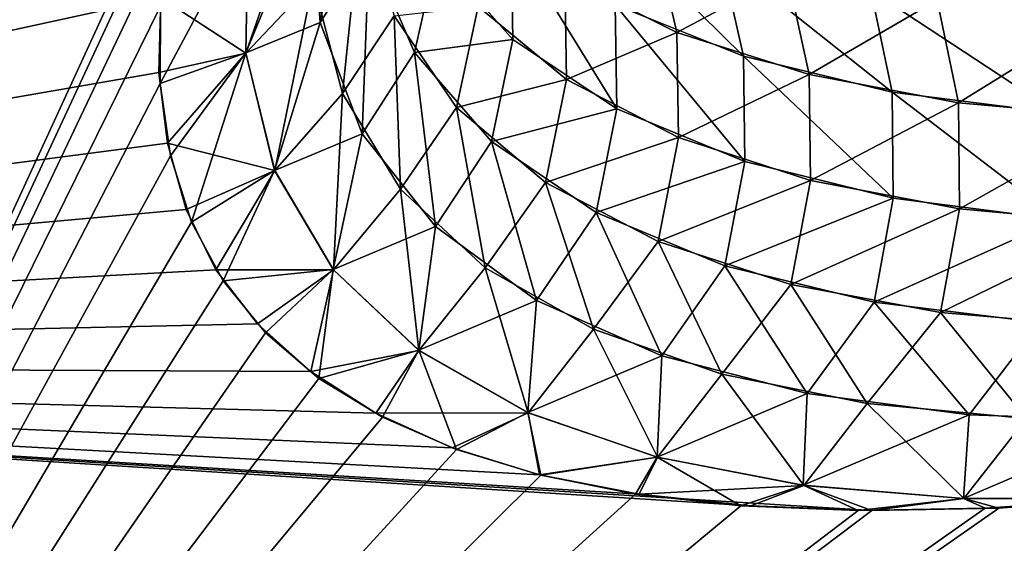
# Model space of a CAD drawing. Header units: millimetres. Extents: x -101 to 102, y -40 to 284.
# Tile 117 of 183: x 81.581 to 82.668, y 67.749 to 68.327. Entities that reach past the tile are written whole.
import ezdxf

# ---------------------------------------------------------------- set-up
doc = ezdxf.new("R2010")
doc.units = ezdxf.units.MM
doc.header["$LTSCALE"] = 65.185185
for name, color, linetype in [('28', 7, 'CONTINUOUS'), ('32', 7, 'CONTINUOUS'), ('34', 7, 'CONTINUOUS')]:
    doc.layers.add(name, color=color, linetype=linetype)

msp = doc.modelspace()

# ---------------------------------------------------------------- linework, layer by layer
at = {"layer": '28', "color": 7, "linetype": 'Continuous'}
for points in [[(82.4566, 69.581, -31.96), (79.8848, 67.9481, -32.1272), (81.5688, 70.1591, -33.8955), (82.4566, 69.581, -31.96)], [(81.5698, 70.1584, 33.8932), (79.8848, 67.9481, 32.1272), (82.4566, 69.581, 31.96), (81.5698, 70.1584, 33.8932)], [(82.4566, 69.581, 31.96), (79.8848, 67.9481, 32.1272), (82.3394, 69.4452, 31.8656), (82.4566, 69.581, 31.96)], [(82.34, 69.446, -31.8663), (79.8848, 67.9481, -32.1272), (82.4566, 69.581, -31.96), (82.34, 69.446, -31.8663)], [(82.2336, 69.3156, -31.768), (79.8848, 67.9481, -32.1272), (82.34, 69.446, -31.8663), (82.2336, 69.3156, -31.768)], [(82.3394, 69.4452, 31.8656), (79.8848, 67.9481, 32.1272), (82.2327, 69.3143, 31.7669), (82.3394, 69.4452, 31.8656)], [(82.1375, 69.1899, -31.6651), (79.8848, 67.9481, -32.1272), (82.2336, 69.3156, -31.768), (82.1375, 69.1899, -31.6651)], [(82.2327, 69.3143, 31.7669), (79.8848, 67.9481, 32.1272), (82.1363, 69.1884, 31.6638), (82.2327, 69.3143, 31.7669)], [(82.0515, 69.0689, -31.5575), (79.8848, 67.9481, -32.1272), (82.1375, 69.1899, -31.6651), (82.0515, 69.0689, -31.5575)], [(82.1363, 69.1884, 31.6638), (79.8848, 67.9481, 32.1272), (82.0505, 69.0675, 31.5565), (82.1363, 69.1884, 31.6638)], [(81.9758, 68.9526, -31.4455), (79.8848, 67.9481, -32.1272), (82.0515, 69.0689, -31.5575), (81.9758, 68.9526, -31.4455)], [(82.0505, 69.0675, 31.5565), (79.8848, 67.9481, 32.1272), (81.9753, 68.9523, 31.4456), (82.0505, 69.0675, 31.5565)], [(81.9103, 68.841, -31.3289), (79.8848, 67.9481, -32.1272), (81.9758, 68.9526, -31.4455), (81.9103, 68.841, -31.3289)], [(81.9753, 68.9523, 31.4456), (79.8848, 67.9481, 32.1272), (81.9104, 68.8417, 31.3301), (81.9753, 68.9523, 31.4456)], [(81.9104, 68.8417, 31.3301), (79.8848, 67.9481, 32.1272), (81.8556, 68.7348, 31.2083), (81.9104, 68.8417, 31.3301)], [(81.8551, 68.7341, -31.2075), (79.8848, 67.9481, -32.1272), (81.9103, 68.841, -31.3289), (81.8551, 68.7341, -31.2075)], [(81.8556, 68.7348, 31.2083), (79.8848, 67.9481, 32.1272), (81.8102, 68.6306, 31.0792), (81.8556, 68.7348, 31.2083)], [(81.8103, 68.6317, -31.0811), (79.8848, 67.9481, -32.1272), (81.8551, 68.7341, -31.2075), (81.8103, 68.6317, -31.0811)], [(81.7754, 68.5337, -30.9498), (79.8848, 67.9481, -32.1272), (81.8103, 68.6317, -31.0811), (81.7754, 68.5337, -30.9498)], [(79.8848, 67.9481, 32.1272), (80.8348, 66.511, 28.3431), (81.8102, 68.6306, 31.0792), (79.8848, 67.9481, 32.1272)], [(81.8102, 68.6306, 31.0792), (80.8348, 66.511, 28.3431), (81.7743, 68.5294, 30.9436), (81.8102, 68.6306, 31.0792)], [(81.7506, 68.4402, -30.8137), (79.8848, 67.9481, -32.1272), (81.7754, 68.5337, -30.9498), (81.7506, 68.4402, -30.8137)], [(81.7743, 68.5294, 30.9436), (80.8348, 66.511, 28.3431), (81.7493, 68.4329, 30.8022), (81.7743, 68.5294, 30.9436)], [(81.7368, 68.3517, -30.6724), (79.8848, 67.9481, -32.1272), (81.7506, 68.4402, -30.8137), (81.7368, 68.3517, -30.6724)], [(81.7493, 68.4329, 30.8022), (80.8348, 66.511, 28.3431), (81.7366, 68.3422, 30.6556), (81.7493, 68.4329, 30.8022)], [(81.7347, 68.2687, -30.5258), (79.8848, 67.9481, -32.1272), (81.7368, 68.3517, -30.6724), (81.7347, 68.2687, -30.5258)], [(81.7366, 68.3422, 30.6556), (80.8348, 66.511, 28.3431), (81.7361, 68.2567, 30.5025), (81.7366, 68.3422, 30.6556)], [(81.7442, 68.1906, -30.3733), (79.8848, 67.9481, -32.1272), (81.7347, 68.2687, -30.5258), (81.7442, 68.1906, -30.3733)], [(81.7361, 68.2567, 30.5025), (80.8348, 66.511, 28.3431), (81.7474, 68.1767, 30.344), (81.7361, 68.2567, 30.5025)], [(85.1698, 67.8167, -24.8908), (80.8348, 66.511, -28.3431), (84.5283, 68.2351, -26.7663), (85.1698, 67.8167, -24.8908)], [(84.5283, 68.2351, -26.7663), (80.8348, 66.511, -28.3431), (84.3869, 68.1839, -26.8636), (84.5283, 68.2351, -26.7663)], [(84.3861, 68.1839, 26.8645), (81.6645, 65.2559, 24.4671), (84.5283, 68.2351, 26.7663), (84.3861, 68.1839, 26.8645)], [(84.5283, 68.2351, 26.7663), (81.6645, 65.2559, 24.4671), (85.7174, 67.4646, 23.1641), (84.5283, 68.2351, 26.7663)], [(81.7649, 68.1176, -30.2152), (79.8848, 67.9481, -32.1272), (81.7442, 68.1906, -30.3733), (81.7649, 68.1176, -30.2152)], [(84.3869, 68.1839, -26.8636), (80.8348, 66.511, -28.3431), (84.2419, 68.1344, -26.9687), (84.3869, 68.1839, -26.8636)], [(81.7474, 68.1767, 30.344), (80.8348, 66.511, 28.3431), (81.7705, 68.1036, 30.1827), (81.7474, 68.1767, 30.344)], [(84.2396, 68.134, 26.9712), (81.6645, 65.2559, 24.4671), (84.3861, 68.1839, 26.8645), (84.2396, 68.134, 26.9712)], [(84.2419, 68.1344, -26.9687), (80.8348, 66.511, -28.3431), (84.1889, 68.117, -27.0085), (84.2419, 68.1344, -26.9687)], [(84.1901, 68.1178, 27.0083), (81.6645, 65.2559, 24.4671), (84.2396, 68.134, 26.9712), (84.1901, 68.1178, 27.0083)], [(81.7977, 68.0507, -30.0523), (79.8848, 67.9481, -32.1272), (81.7649, 68.1176, -30.2152), (81.7977, 68.0507, -30.0523)], [(84.1889, 68.117, -27.0085), (80.8348, 66.511, -28.3431), (84.0934, 68.0866, -27.0817), (84.1889, 68.117, -27.0085)], [(84.0886, 68.0855, 27.0862), (81.6645, 65.2559, 24.4671), (84.1901, 68.1178, 27.0083), (84.0886, 68.0855, 27.0862)], [(81.7705, 68.1036, 30.1827), (80.8348, 66.511, 28.3431), (81.8055, 68.0386, 30.0204), (81.7705, 68.1036, 30.1827)], [(84.0934, 68.0866, -27.0817), (80.8348, 66.511, -28.3431), (83.9412, 68.0406, -27.2026), (84.0934, 68.0866, -27.0817)], [(83.9329, 68.0384, 27.2098), (81.6645, 65.2559, 24.4671), (84.0886, 68.0855, 27.0862), (83.9329, 68.0384, 27.2098)], [(81.8434, 67.991, -29.8856), (79.8848, 67.9481, -32.1272), (81.7977, 68.0507, -30.0523), (81.8434, 67.991, -29.8856)], [(83.9412, 68.0406, -27.2026), (80.8348, 66.511, -28.3431), (83.7838, 67.9953, -27.3314), (83.9412, 68.0406, -27.2026)], [(81.8055, 68.0386, 30.0204), (80.8348, 66.511, 28.3431), (81.8525, 67.9811, 29.8559), (81.8055, 68.0386, 30.0204)], [(83.7705, 67.9914, 27.3422), (81.6645, 65.2559, 24.4671), (83.9329, 68.0384, 27.2098), (83.7705, 67.9914, 27.3422)], [(81.9025, 67.9385, -29.7143), (79.8848, 67.9481, -32.1272), (81.8434, 67.991, -29.8856), (81.9025, 67.9385, -29.7143)], [(83.7838, 67.9953, -27.3314), (80.8348, 66.511, -28.3431), (83.6217, 67.9512, -27.4681), (83.7838, 67.9953, -27.3314)], [(83.6044, 67.9466, 27.4829), (81.6645, 65.2559, 24.4671), (83.7705, 67.9914, 27.3422), (83.6044, 67.9466, 27.4829)], [(81.8525, 67.9811, 29.8559), (80.8348, 66.511, 28.3431), (81.9113, 67.9309, 29.6892), (81.8525, 67.9811, 29.8559)], [(80.8348, 66.511, -28.3431), (79.8848, 67.9481, -32.1272), (82.5219, 67.7851, -28.627), (80.8348, 66.511, -28.3431)], [(82.5219, 67.7851, -28.627), (79.8848, 67.9481, -32.1272), (82.3885, 67.79, -28.8114), (82.5219, 67.7851, -28.627)], [(82.3885, 67.79, -28.8114), (79.8848, 67.9481, -32.1272), (82.2652, 67.803, -28.9966), (82.3885, 67.79, -28.8114)], [(82.2652, 67.803, -28.9966), (79.8848, 67.9481, -32.1272), (82.1551, 67.8243, -29.179), (82.2652, 67.803, -28.9966)], [(82.1551, 67.8243, -29.179), (79.8848, 67.9481, -32.1272), (82.0587, 67.8542, -29.359), (82.1551, 67.8243, -29.179)], [(82.0587, 67.8542, -29.359), (79.8848, 67.9481, -32.1272), (81.9744, 67.8926, -29.5381), (82.0587, 67.8542, -29.359)], [(81.9744, 67.8926, -29.5381), (79.8848, 67.9481, -32.1272), (81.9025, 67.9385, -29.7143), (81.9744, 67.8926, -29.5381)], [(83.6217, 67.9512, -27.4681), (80.8348, 66.511, -28.3431), (83.4581, 67.9104, -27.6125), (83.6217, 67.9512, -27.4681)], [(83.4389, 67.9063, 27.6307), (81.6645, 65.2559, 24.4671), (83.6044, 67.9466, 27.4829), (83.4389, 67.9063, 27.6307)], [(81.9113, 67.9309, 29.6892), (80.8348, 66.511, 28.3431), (81.9815, 67.888, 29.5205), (81.9113, 67.9309, 29.6892)], [(83.4581, 67.9104, -27.6125), (80.8348, 66.511, -28.3431), (83.2963, 67.8751, -27.7644), (83.4581, 67.9104, -27.6125)], [(83.2747, 67.8712, 27.7861), (81.6645, 65.2559, 24.4671), (83.4389, 67.9063, 27.6307), (83.2747, 67.8712, 27.7861)], [(81.9815, 67.888, 29.5205), (80.8348, 66.511, 28.3431), (82.0632, 67.8523, 29.3496), (81.9815, 67.888, 29.5205)], [(83.2963, 67.8751, -27.7644), (80.8348, 66.511, -28.3431), (83.134, 67.8448, -27.9254), (83.2963, 67.8751, -27.7644)], [(83.1092, 67.84, 27.9497), (81.6645, 65.2559, 24.4671), (83.2747, 67.8712, 27.7861), (83.1092, 67.84, 27.9497)], [(82.0632, 67.8523, 29.3496), (80.8348, 66.511, 28.3431), (82.1565, 67.8239, 29.1765), (82.0632, 67.8523, 29.3496)], [(83.134, 67.8448, -27.9254), (80.8348, 66.511, -28.3431), (82.9706, 67.8187, -28.095), (83.134, 67.8448, -27.9254)], [(82.9473, 67.8148, 28.1186), (81.6645, 65.2559, 24.4671), (83.1092, 67.84, 27.9497), (82.9473, 67.8148, 28.1186)], [(82.1565, 67.8239, 29.1765), (80.8348, 66.511, 28.3431), (82.2611, 67.803, 29.0018), (82.1565, 67.8239, 29.1765)], [(82.9706, 67.8187, -28.095), (80.8348, 66.511, -28.3431), (82.8128, 67.7991, -28.2684), (82.9706, 67.8187, -28.095)], [(81.6645, 65.2559, -24.4671), (80.8348, 66.511, -28.3431), (85.1698, 67.8167, -24.8908), (81.6645, 65.2559, -24.4671)], [(85.7634, 67.4315, -23.0037), (81.6645, 65.2559, -24.4671), (85.1698, 67.8167, -24.8908), (85.7634, 67.4315, -23.0037)], [(82.8126, 67.7992, 28.2687), (81.6645, 65.2559, 24.4671), (82.9473, 67.8148, 28.1186), (82.8126, 67.7992, 28.2687)], [(82.2611, 67.803, 29.0018), (80.8348, 66.511, 28.3431), (82.3774, 67.79, 28.8258), (82.2611, 67.803, 29.0018)], [(82.8128, 67.7991, -28.2684), (80.8348, 66.511, -28.3431), (82.6622, 67.7877, -28.4468), (82.8128, 67.7991, -28.2684)], [(80.8348, 66.511, 28.3431), (81.6645, 65.2559, 24.4671), (82.7941, 67.7975, 28.2901), (80.8348, 66.511, 28.3431)], [(82.6472, 67.7876, 28.4665), (80.8348, 66.511, 28.3431), (82.7941, 67.7975, 28.2901), (82.6472, 67.7876, 28.4665)], [(82.7941, 67.7975, 28.2901), (81.6645, 65.2559, 24.4671), (82.8126, 67.7992, 28.2687), (82.7941, 67.7975, 28.2901)], [(82.3774, 67.79, 28.8258), (80.8348, 66.511, 28.3431), (82.507, 67.785, 28.6464), (82.3774, 67.79, 28.8258)], [(82.6622, 67.7877, -28.4468), (80.8348, 66.511, -28.3431), (82.5219, 67.7851, -28.627), (82.6622, 67.7877, -28.4468)], [(82.507, 67.785, 28.6464), (80.8348, 66.511, 28.3431), (82.6472, 67.7876, 28.4665), (82.507, 67.785, 28.6464)]]:
    msp.add_3dface(points, dxfattribs=at)
at = {"layer": '32', "color": 7, "linetype": 'Continuous'}
for points in [[(81.9028, 68.4656, 30.5467), (81.9127, 68.3239, 30.2804), (81.9532, 68.543, 30.4694), (81.9028, 68.4656, 30.5467)], [(81.9532, 68.543, 30.4694), (81.9127, 68.3239, 30.2804), (81.9667, 68.408, 30.2124), (81.9532, 68.543, 30.4694)], [(81.9127, 68.3239, 30.2804), (81.9028, 68.4656, 30.5467), (81.8307, 68.2906, 30.4158), (81.9127, 68.3239, 30.2804)], [(81.8307, 68.2906, 30.4158), (81.9028, 68.4656, 30.5467), (81.8333, 68.4389, 30.6796), (81.8307, 68.2906, 30.4158)], [(82.2386, 68.3435, 29.3768), (82.3803, 68.2867, 29.1282), (82.2124, 68.4526, 29.3427), (82.2386, 68.3435, 29.3768)], [(82.2124, 68.4526, 29.3427), (82.3803, 68.2867, 29.1282), (82.3554, 68.3978, 29.1003), (82.2124, 68.4526, 29.3427)], [(81.7366, 68.3422, 30.6556), (81.7361, 68.2567, 30.5025), (81.8333, 68.4389, 30.6796), (81.7366, 68.3422, 30.6556)], [(81.7361, 68.2567, 30.5025), (81.8307, 68.2906, 30.4158), (81.8333, 68.4389, 30.6796), (81.7361, 68.2567, 30.5025)], [(82.0415, 68.4004, 29.9148), (82.1255, 68.3053, 29.658), (82.1236, 68.4182, 29.6263), (82.0415, 68.4004, 29.9148)], [(82.1255, 68.3053, 29.658), (82.2403, 68.2286, 29.3998), (82.1236, 68.4182, 29.6263), (82.1255, 68.3053, 29.658)], [(82.1236, 68.4182, 29.6263), (82.2403, 68.2286, 29.3998), (82.2386, 68.3435, 29.3768), (82.1236, 68.4182, 29.6263)], [(81.9127, 68.3239, 30.2804), (81.9593, 68.201, 30.0067), (81.9667, 68.408, 30.2124), (81.9127, 68.3239, 30.2804)], [(81.9667, 68.408, 30.2124), (81.9593, 68.201, 30.0067), (82.017, 68.2907, 29.9483), (81.9667, 68.408, 30.2124)], [(81.9667, 68.408, 30.2124), (82.017, 68.2907, 29.9483), (82.0415, 68.4004, 29.9148), (81.9667, 68.408, 30.2124)], [(82.0415, 68.4004, 29.9148), (82.017, 68.2907, 29.9483), (82.1255, 68.3053, 29.658), (82.0415, 68.4004, 29.9148)], [(82.3803, 68.2867, 29.1282), (82.5444, 68.2471, 28.8828), (82.3554, 68.3978, 29.1003), (82.3803, 68.2867, 29.1282)], [(82.3554, 68.3978, 29.1003), (82.5444, 68.2471, 28.8828), (82.5207, 68.3598, 28.8612), (82.3554, 68.3978, 29.1003)], [(82.5444, 68.2471, 28.8828), (82.7271, 68.2237, 28.6423), (82.5207, 68.3598, 28.8612), (82.5444, 68.2471, 28.8828)], [(82.5207, 68.3598, 28.8612), (82.7271, 68.2237, 28.6423), (82.7045, 68.3377, 28.6271), (82.5207, 68.3598, 28.8612)], [(82.2403, 68.2286, 29.3998), (82.3818, 68.1704, 29.1426), (82.2386, 68.3435, 29.3768), (82.2403, 68.2286, 29.3998)], [(82.2386, 68.3435, 29.3768), (82.3818, 68.1704, 29.1426), (82.3803, 68.2867, 29.1282), (82.2386, 68.3435, 29.3768)], [(81.8625, 68.1607, 30.1435), (81.9127, 68.3239, 30.2804), (81.8307, 68.2906, 30.4158), (81.8625, 68.1607, 30.1435)], [(81.9593, 68.201, 30.0067), (81.9127, 68.3239, 30.2804), (81.8625, 68.1607, 30.1435), (81.9593, 68.201, 30.0067)], [(82.017, 68.2907, 29.9483), (82.1018, 68.1926, 29.6798), (82.1255, 68.3053, 29.658), (82.017, 68.2907, 29.9483)], [(82.1255, 68.3053, 29.658), (82.1018, 68.1926, 29.6798), (82.2403, 68.2286, 29.3998), (82.1255, 68.3053, 29.658)], [(81.7361, 68.2567, 30.5025), (81.7474, 68.1767, 30.344), (81.8307, 68.2906, 30.4158), (81.7361, 68.2567, 30.5025)], [(81.7474, 68.1767, 30.344), (81.7705, 68.1036, 30.1827), (81.8307, 68.2906, 30.4158), (81.7474, 68.1767, 30.344)], [(81.7705, 68.1036, 30.1827), (81.8625, 68.1607, 30.1435), (81.8307, 68.2906, 30.4158), (81.7705, 68.1036, 30.1827)], [(81.9593, 68.201, 30.0067), (82.0402, 68.0987, 29.7289), (82.017, 68.2907, 29.9483), (81.9593, 68.201, 30.0067)], [(82.017, 68.2907, 29.9483), (82.0402, 68.0987, 29.7289), (82.1018, 68.1926, 29.6798), (82.017, 68.2907, 29.9483)], [(82.3818, 68.1704, 29.1426), (82.5457, 68.13, 28.8889), (82.3803, 68.2867, 29.1282), (82.3818, 68.1704, 29.1426)], [(82.3803, 68.2867, 29.1282), (82.5457, 68.13, 28.8889), (82.5444, 68.2471, 28.8828), (82.3803, 68.2867, 29.1282)], [(82.5457, 68.13, 28.8889), (82.7282, 68.1064, 28.6405), (82.5444, 68.2471, 28.8828), (82.5457, 68.13, 28.8889)], [(82.5444, 68.2471, 28.8828), (82.7282, 68.1064, 28.6405), (82.7271, 68.2237, 28.6423), (82.5444, 68.2471, 28.8828)], [(82.1018, 68.1926, 29.6798), (82.2175, 68.1141, 29.4104), (82.2403, 68.2286, 29.3998), (82.1018, 68.1926, 29.6798)], [(82.2403, 68.2286, 29.3998), (82.2175, 68.1141, 29.4104), (82.3818, 68.1704, 29.1426), (82.2403, 68.2286, 29.3998)], [(81.9272, 68.051, 29.8665), (81.9593, 68.201, 30.0067), (81.8625, 68.1607, 30.1435), (81.9272, 68.051, 29.8665)], [(82.0402, 68.0987, 29.7289), (81.9593, 68.201, 30.0067), (81.9272, 68.051, 29.8665), (82.0402, 68.0987, 29.7289)], [(82.0402, 68.0987, 29.7289), (82.1518, 68.017, 29.4505), (82.1018, 68.1926, 29.6798), (82.0402, 68.0987, 29.7289)], [(82.1018, 68.1926, 29.6798), (82.1518, 68.017, 29.4505), (82.2175, 68.1141, 29.4104), (82.1018, 68.1926, 29.6798)], [(82.2175, 68.1141, 29.4104), (82.3598, 68.0552, 29.1428), (82.3818, 68.1704, 29.1426), (82.2175, 68.1141, 29.4104)], [(82.3818, 68.1704, 29.1426), (82.3598, 68.0552, 29.1428), (82.5457, 68.13, 28.8889), (82.3818, 68.1704, 29.1426)], [(81.7705, 68.1036, 30.1827), (81.8055, 68.0386, 30.0204), (81.8625, 68.1607, 30.1435), (81.7705, 68.1036, 30.1827)], [(81.8055, 68.0386, 30.0204), (81.9272, 68.051, 29.8665), (81.8625, 68.1607, 30.1435), (81.8055, 68.0386, 30.0204)], [(82.3598, 68.0552, 29.1428), (82.5246, 68.0151, 28.8793), (82.5457, 68.13, 28.8889), (82.3598, 68.0552, 29.1428)], [(82.5457, 68.13, 28.8889), (82.5246, 68.0151, 28.8793), (82.7282, 68.1064, 28.6405), (82.5457, 68.13, 28.8889)], [(82.1518, 68.017, 29.4505), (82.29, 67.9559, 29.1747), (82.2175, 68.1141, 29.4104), (82.1518, 68.017, 29.4505)], [(82.2175, 68.1141, 29.4104), (82.29, 67.9559, 29.1747), (82.3598, 68.0552, 29.1428), (82.2175, 68.1141, 29.4104)], [(82.5246, 68.0151, 28.8793), (82.7078, 67.9925, 28.6218), (82.7282, 68.1064, 28.6405), (82.5246, 68.0151, 28.8793)], [(82.0217, 67.9619, 29.5884), (82.0402, 68.0987, 29.7289), (81.9272, 68.051, 29.8665), (82.0217, 67.9619, 29.5884)], [(82.1518, 68.017, 29.4505), (82.0402, 68.0987, 29.7289), (82.0217, 67.9619, 29.5884), (82.1518, 68.017, 29.4505)], [(81.8055, 68.0386, 30.0204), (81.8525, 67.9811, 29.8559), (81.9272, 68.051, 29.8665), (81.8055, 68.0386, 30.0204)], [(81.8525, 67.9811, 29.8559), (81.9113, 67.9309, 29.6892), (81.9272, 68.051, 29.8665), (81.8525, 67.9811, 29.8559)], [(81.9113, 67.9309, 29.6892), (82.0217, 67.9619, 29.5884), (81.9272, 68.051, 29.8665), (81.9113, 67.9309, 29.6892)], [(82.29, 67.9559, 29.1747), (82.4506, 67.9142, 28.9037), (82.3598, 68.0552, 29.1428), (82.29, 67.9559, 29.1747)], [(82.3598, 68.0552, 29.1428), (82.4506, 67.9142, 28.9037), (82.5246, 68.0151, 28.8793), (82.3598, 68.0552, 29.1428)], [(82.1422, 67.8932, 29.3126), (82.1518, 68.017, 29.4505), (82.0217, 67.9619, 29.5884), (82.1422, 67.8932, 29.3126)], [(82.29, 67.9559, 29.1747), (82.1518, 68.017, 29.4505), (82.1422, 67.8932, 29.3126), (82.29, 67.9559, 29.1747)], [(82.4506, 67.9142, 28.9037), (82.6296, 67.8907, 28.6392), (82.5246, 68.0151, 28.8793), (82.4506, 67.9142, 28.9037)], [(82.5246, 68.0151, 28.8793), (82.6296, 67.8907, 28.6392), (82.7078, 67.9925, 28.6218), (82.5246, 68.0151, 28.8793)], [(82.6296, 67.8907, 28.6392), (82.8239, 67.8839, 28.382), (82.7078, 67.9925, 28.6218), (82.6296, 67.8907, 28.6392)], [(81.9113, 67.9309, 29.6892), (81.9815, 67.888, 29.5205), (82.0217, 67.9619, 29.5884), (81.9113, 67.9309, 29.6892)], [(81.9815, 67.888, 29.5205), (82.0632, 67.8523, 29.3496), (82.0217, 67.9619, 29.5884), (81.9815, 67.888, 29.5205)], [(82.0632, 67.8523, 29.3496), (82.1422, 67.8932, 29.3126), (82.0217, 67.9619, 29.5884), (82.0632, 67.8523, 29.3496)], [(82.285, 67.844, 29.0413), (82.29, 67.9559, 29.1747), (82.1422, 67.8932, 29.3126), (82.285, 67.844, 29.0413)], [(82.4506, 67.9142, 28.9037), (82.29, 67.9559, 29.1747), (82.285, 67.844, 29.0413), (82.4506, 67.9142, 28.9037)], [(82.4463, 67.8129, 28.7762), (82.4506, 67.9142, 28.9037), (82.285, 67.844, 29.0413), (82.4463, 67.8129, 28.7762)], [(82.6296, 67.8907, 28.6392), (82.4506, 67.9142, 28.9037), (82.4463, 67.8129, 28.7762), (82.6296, 67.8907, 28.6392)], [(82.0632, 67.8523, 29.3496), (82.1565, 67.8239, 29.1765), (82.1422, 67.8932, 29.3126), (82.0632, 67.8523, 29.3496)], [(82.1565, 67.8239, 29.1765), (82.285, 67.844, 29.0413), (82.1422, 67.8932, 29.3126), (82.1565, 67.8239, 29.1765)], [(82.6231, 67.7984, 28.5185), (82.6296, 67.8907, 28.6392), (82.4463, 67.8129, 28.7762), (82.6231, 67.7984, 28.5185)], [(82.8239, 67.8839, 28.382), (82.6296, 67.8907, 28.6392), (82.6231, 67.7984, 28.5185), (82.8239, 67.8839, 28.382)], [(82.8126, 67.7992, 28.2687), (82.8239, 67.8839, 28.382), (82.6231, 67.7984, 28.5185), (82.8126, 67.7992, 28.2687)], [(82.1565, 67.8239, 29.1765), (82.2611, 67.803, 29.0018), (82.285, 67.844, 29.0413), (82.1565, 67.8239, 29.1765)], [(82.2611, 67.803, 29.0018), (82.3774, 67.79, 28.8258), (82.285, 67.844, 29.0413), (82.2611, 67.803, 29.0018)], [(82.3774, 67.79, 28.8258), (82.4463, 67.8129, 28.7762), (82.285, 67.844, 29.0413), (82.3774, 67.79, 28.8258)], [(82.3774, 67.79, 28.8258), (82.507, 67.785, 28.6464), (82.4463, 67.8129, 28.7762), (82.3774, 67.79, 28.8258)], [(82.507, 67.785, 28.6464), (82.6231, 67.7984, 28.5185), (82.4463, 67.8129, 28.7762), (82.507, 67.785, 28.6464)], [(82.507, 67.785, 28.6464), (82.6472, 67.7876, 28.4665), (82.6231, 67.7984, 28.5185), (82.507, 67.785, 28.6464)], [(82.7941, 67.7975, 28.2901), (82.8126, 67.7992, 28.2687), (82.6231, 67.7984, 28.5185), (82.7941, 67.7975, 28.2901)], [(82.6472, 67.7876, 28.4665), (82.7941, 67.7975, 28.2901), (82.6231, 67.7984, 28.5185), (82.6472, 67.7876, 28.4665)]]:
    msp.add_3dface(points, dxfattribs=at)
at = {"layer": '34', "color": 7, "linetype": 'Continuous'}
for points in [[(81.8307, 68.2903, -30.4156), (81.8333, 68.4389, -30.6793), (81.9068, 68.5095, -30.621), (81.8307, 68.2903, -30.4156)], [(81.9052, 68.3691, -30.3704), (81.8307, 68.2903, -30.4156), (81.9068, 68.5095, -30.621), (81.9052, 68.3691, -30.3704)], [(81.9373, 68.2456, -30.1118), (81.9052, 68.3691, -30.3704), (81.9584, 68.4489, -30.2949), (81.9373, 68.2456, -30.1118)], [(81.9946, 68.3312, -30.0446), (81.9373, 68.2456, -30.1118), (81.9584, 68.4489, -30.2949), (81.9946, 68.3312, -30.0446)], [(81.8307, 68.2903, -30.4156), (81.7368, 68.3517, -30.6724), (81.8333, 68.4389, -30.6793), (81.8307, 68.2903, -30.4156)], [(82.3067, 68.3128, -29.2516), (82.183, 68.3751, -29.4898), (82.2812, 68.4229, -29.2206), (82.3067, 68.3128, -29.2516)], [(82.4284, 68.3783, -28.9905), (82.3067, 68.3128, -29.2516), (82.2812, 68.4229, -29.2206), (82.4284, 68.3783, -28.9905)], [(82.1848, 68.261, -29.5168), (82.0873, 68.3418, -29.7631), (82.183, 68.3751, -29.4898), (82.1848, 68.261, -29.5168)], [(82.3067, 68.3128, -29.2516), (82.1848, 68.261, -29.5168), (82.183, 68.3751, -29.4898), (82.3067, 68.3128, -29.2516)], [(82.4527, 68.2664, -29.0156), (82.3067, 68.3128, -29.2516), (82.4284, 68.3783, -28.9905), (82.4527, 68.2664, -29.0156)], [(82.5943, 68.3488, -28.7642), (82.4527, 68.2664, -29.0156), (82.4284, 68.3783, -28.9905), (82.5943, 68.3488, -28.7642)], [(81.8626, 68.1606, -30.1431), (81.8307, 68.2903, -30.4156), (81.9052, 68.3691, -30.3704), (81.8626, 68.1606, -30.1431)], [(81.9373, 68.2456, -30.1118), (81.8626, 68.1606, -30.1431), (81.9052, 68.3691, -30.3704), (81.9373, 68.2456, -30.1118)], [(81.7347, 68.2687, -30.5258), (81.7368, 68.3517, -30.6724), (81.8307, 68.2903, -30.4156), (81.7347, 68.2687, -30.5258)], [(82.0633, 68.2302, -29.7896), (81.9946, 68.3312, -30.0446), (82.0873, 68.3418, -29.7631), (82.0633, 68.2302, -29.7896)], [(82.1848, 68.261, -29.5168), (82.0633, 68.2302, -29.7896), (82.0873, 68.3418, -29.7631), (82.1848, 68.261, -29.5168)], [(82.6175, 68.2354, -28.7832), (82.4527, 68.2664, -29.0156), (82.5943, 68.3488, -28.7642), (82.6175, 68.2354, -28.7832)], [(82.7759, 68.3334, -28.5427), (82.6175, 68.2354, -28.7832), (82.5943, 68.3488, -28.7642), (82.7759, 68.3334, -28.5427)], [(82.0014, 68.1399, -29.8483), (81.9373, 68.2456, -30.1118), (81.9946, 68.3312, -30.0446), (82.0014, 68.1399, -29.8483)], [(82.0633, 68.2302, -29.7896), (82.0014, 68.1399, -29.8483), (81.9946, 68.3312, -30.0446), (82.0633, 68.2302, -29.7896)], [(82.798, 68.2189, -28.5556), (82.6175, 68.2354, -28.7832), (82.7759, 68.3334, -28.5427), (82.798, 68.2189, -28.5556)], [(82.3083, 68.197, -29.2703), (82.1848, 68.261, -29.5168), (82.3067, 68.3128, -29.2516), (82.3083, 68.197, -29.2703)], [(82.4527, 68.2664, -29.0156), (82.3083, 68.197, -29.2703), (82.3067, 68.3128, -29.2516), (82.4527, 68.2664, -29.0156)], [(81.7442, 68.1906, -30.3733), (81.7347, 68.2687, -30.5258), (81.8307, 68.2903, -30.4156), (81.7442, 68.1906, -30.3733)], [(81.8626, 68.1606, -30.1431), (81.7442, 68.1906, -30.3733), (81.8307, 68.2903, -30.4156), (81.8626, 68.1606, -30.1431)], [(82.4541, 68.1496, -29.0262), (82.3083, 68.197, -29.2703), (82.4527, 68.2664, -29.0156), (82.4541, 68.1496, -29.0262)], [(82.6175, 68.2354, -28.7832), (82.4541, 68.1496, -29.0262), (82.4527, 68.2664, -29.0156), (82.6175, 68.2354, -28.7832)], [(82.1616, 68.1472, -29.5324), (82.0633, 68.2302, -29.7896), (82.1848, 68.261, -29.5168), (82.1616, 68.1472, -29.5324)], [(82.3083, 68.197, -29.2703), (82.1616, 68.1472, -29.5324), (82.1848, 68.261, -29.5168), (82.3083, 68.197, -29.2703)], [(81.9273, 68.0507, -29.866), (81.8626, 68.1606, -30.1431), (81.9373, 68.2456, -30.1118), (81.9273, 68.0507, -29.866)], [(82.0014, 68.1399, -29.8483), (81.9273, 68.0507, -29.866), (81.9373, 68.2456, -30.1118), (82.0014, 68.1399, -29.8483)], [(82.0951, 68.0532, -29.5831), (82.0014, 68.1399, -29.8483), (82.0633, 68.2302, -29.7896), (82.0951, 68.0532, -29.5831)], [(82.1616, 68.1472, -29.5324), (82.0951, 68.0532, -29.5831), (82.0633, 68.2302, -29.7896), (82.1616, 68.1472, -29.5324)], [(82.6187, 68.1182, -28.786), (82.4541, 68.1496, -29.0262), (82.6175, 68.2354, -28.7832), (82.6187, 68.1182, -28.786)], [(82.798, 68.2189, -28.5556), (82.6187, 68.1182, -28.786), (82.6175, 68.2354, -28.7832), (82.798, 68.2189, -28.5556)], [(82.7991, 68.1018, -28.5509), (82.6187, 68.1182, -28.786), (82.798, 68.2189, -28.5556), (82.7991, 68.1018, -28.5509)], [(81.7649, 68.1176, -30.2152), (81.7442, 68.1906, -30.3733), (81.8626, 68.1606, -30.1431), (81.7649, 68.1176, -30.2152)], [(82.2859, 68.0821, -29.2755), (82.1616, 68.1472, -29.5324), (82.3083, 68.197, -29.2703), (82.2859, 68.0821, -29.2755)], [(82.4541, 68.1496, -29.0262), (82.2859, 68.0821, -29.2755), (82.3083, 68.197, -29.2703), (82.4541, 68.1496, -29.0262)], [(81.7977, 68.0507, -30.0523), (81.7649, 68.1176, -30.2152), (81.8626, 68.1606, -30.1431), (81.7977, 68.0507, -30.0523)], [(81.9273, 68.0507, -29.866), (81.7977, 68.0507, -30.0523), (81.8626, 68.1606, -30.1431), (81.9273, 68.0507, -29.866)], [(82.2146, 67.9854, -29.3186), (82.0951, 68.0532, -29.5831), (82.1616, 68.1472, -29.5324), (82.2146, 67.9854, -29.3186)], [(82.2859, 68.0821, -29.2755), (82.2146, 67.9854, -29.3186), (82.1616, 68.1472, -29.5324), (82.2859, 68.0821, -29.2755)], [(82.4325, 68.0345, -29.0218), (82.2859, 68.0821, -29.2755), (82.4541, 68.1496, -29.0262), (82.4325, 68.0345, -29.0218)], [(82.6187, 68.1182, -28.786), (82.4325, 68.0345, -29.0218), (82.4541, 68.1496, -29.0262), (82.6187, 68.1182, -28.786)], [(82.0219, 67.9617, -29.5879), (81.9273, 68.0507, -29.866), (82.0014, 68.1399, -29.8483), (82.0219, 67.9617, -29.5879)], [(82.0951, 68.0532, -29.5831), (82.0219, 67.9617, -29.5879), (82.0014, 68.1399, -29.8483), (82.0951, 68.0532, -29.5831)], [(82.5979, 68.0036, -28.7726), (82.4325, 68.0345, -29.0218), (82.6187, 68.1182, -28.786), (82.5979, 68.0036, -28.7726)], [(82.7991, 68.1018, -28.5509), (82.5979, 68.0036, -28.7726), (82.6187, 68.1182, -28.786), (82.7991, 68.1018, -28.5509)], [(82.779, 67.9884, -28.5291), (82.5979, 68.0036, -28.7726), (82.7991, 68.1018, -28.5509), (82.779, 67.9884, -28.5291)], [(82.3563, 67.9356, -29.0577), (82.2146, 67.9854, -29.3186), (82.2859, 68.0821, -29.2755), (82.3563, 67.9356, -29.0577)], [(82.4325, 68.0345, -29.0218), (82.3563, 67.9356, -29.0577), (82.2859, 68.0821, -29.2755), (82.4325, 68.0345, -29.0218)], [(81.8434, 67.991, -29.8856), (81.7977, 68.0507, -30.0523), (81.9273, 68.0507, -29.866), (81.8434, 67.991, -29.8856)], [(81.9025, 67.9385, -29.7143), (81.8434, 67.991, -29.8856), (81.9273, 68.0507, -29.866), (81.9025, 67.9385, -29.7143)], [(82.0219, 67.9617, -29.5879), (81.9025, 67.9385, -29.7143), (81.9273, 68.0507, -29.866), (82.0219, 67.9617, -29.5879)], [(82.1426, 67.893, -29.3118), (82.0219, 67.9617, -29.5879), (82.0951, 68.0532, -29.5831), (82.1426, 67.893, -29.3118)], [(82.2146, 67.9854, -29.3186), (82.1426, 67.893, -29.3118), (82.0951, 68.0532, -29.5831), (82.2146, 67.9854, -29.3186)], [(82.5168, 67.9031, -28.8021), (82.3563, 67.9356, -29.0577), (82.4325, 68.0345, -29.0218), (82.5168, 67.9031, -28.8021)], [(82.5979, 68.0036, -28.7726), (82.5168, 67.9031, -28.8021), (82.4325, 68.0345, -29.0218), (82.5979, 68.0036, -28.7726)], [(82.6929, 67.8867, -28.5525), (82.5168, 67.9031, -28.8021), (82.5979, 68.0036, -28.7726), (82.6929, 67.8867, -28.5525)], [(82.779, 67.9884, -28.5291), (82.6929, 67.8867, -28.5525), (82.5979, 68.0036, -28.7726), (82.779, 67.9884, -28.5291)], [(82.2854, 67.8438, -29.0404), (82.1426, 67.893, -29.3118), (82.2146, 67.9854, -29.3186), (82.2854, 67.8438, -29.0404)], [(82.3563, 67.9356, -29.0577), (82.2854, 67.8438, -29.0404), (82.2146, 67.9854, -29.3186), (82.3563, 67.9356, -29.0577)], [(81.9744, 67.8926, -29.5381), (81.9025, 67.9385, -29.7143), (82.0219, 67.9617, -29.5879), (81.9744, 67.8926, -29.5381)], [(82.1426, 67.893, -29.3118), (81.9744, 67.8926, -29.5381), (82.0219, 67.9617, -29.5879), (82.1426, 67.893, -29.3118)], [(82.4468, 67.8127, -28.7754), (82.2854, 67.8438, -29.0404), (82.3563, 67.9356, -29.0577), (82.4468, 67.8127, -28.7754)], [(82.5168, 67.9031, -28.8021), (82.4468, 67.8127, -28.7754), (82.3563, 67.9356, -29.0577), (82.5168, 67.9031, -28.8021)], [(82.0587, 67.8542, -29.359), (81.9744, 67.8926, -29.5381), (82.1426, 67.893, -29.3118), (82.0587, 67.8542, -29.359)], [(82.1551, 67.8243, -29.179), (82.0587, 67.8542, -29.359), (82.1426, 67.893, -29.3118), (82.1551, 67.8243, -29.179)], [(82.2854, 67.8438, -29.0404), (82.1551, 67.8243, -29.179), (82.1426, 67.893, -29.3118), (82.2854, 67.8438, -29.0404)], [(82.6237, 67.7983, -28.5175), (82.4468, 67.8127, -28.7754), (82.5168, 67.9031, -28.8021), (82.6237, 67.7983, -28.5175)], [(82.6929, 67.8867, -28.5525), (82.6237, 67.7983, -28.5175), (82.5168, 67.9031, -28.8021), (82.6929, 67.8867, -28.5525)], [(82.8128, 67.7991, -28.2684), (82.6237, 67.7983, -28.5175), (82.6929, 67.8867, -28.5525), (82.8128, 67.7991, -28.2684)], [(82.2652, 67.803, -28.9966), (82.1551, 67.8243, -29.179), (82.2854, 67.8438, -29.0404), (82.2652, 67.803, -28.9966)], [(82.4468, 67.8127, -28.7754), (82.2652, 67.803, -28.9966), (82.2854, 67.8438, -29.0404), (82.4468, 67.8127, -28.7754)], [(82.3885, 67.79, -28.8114), (82.2652, 67.803, -28.9966), (82.4468, 67.8127, -28.7754), (82.3885, 67.79, -28.8114)], [(82.5219, 67.7851, -28.627), (82.3885, 67.79, -28.8114), (82.4468, 67.8127, -28.7754), (82.5219, 67.7851, -28.627)], [(82.6237, 67.7983, -28.5175), (82.5219, 67.7851, -28.627), (82.4468, 67.8127, -28.7754), (82.6237, 67.7983, -28.5175)], [(82.6622, 67.7877, -28.4468), (82.5219, 67.7851, -28.627), (82.6237, 67.7983, -28.5175), (82.6622, 67.7877, -28.4468)], [(82.8128, 67.7991, -28.2684), (82.6622, 67.7877, -28.4468), (82.6237, 67.7983, -28.5175), (82.8128, 67.7991, -28.2684)]]:
    msp.add_3dface(points, dxfattribs=at)

doc.saveas('drawing.dxf')
